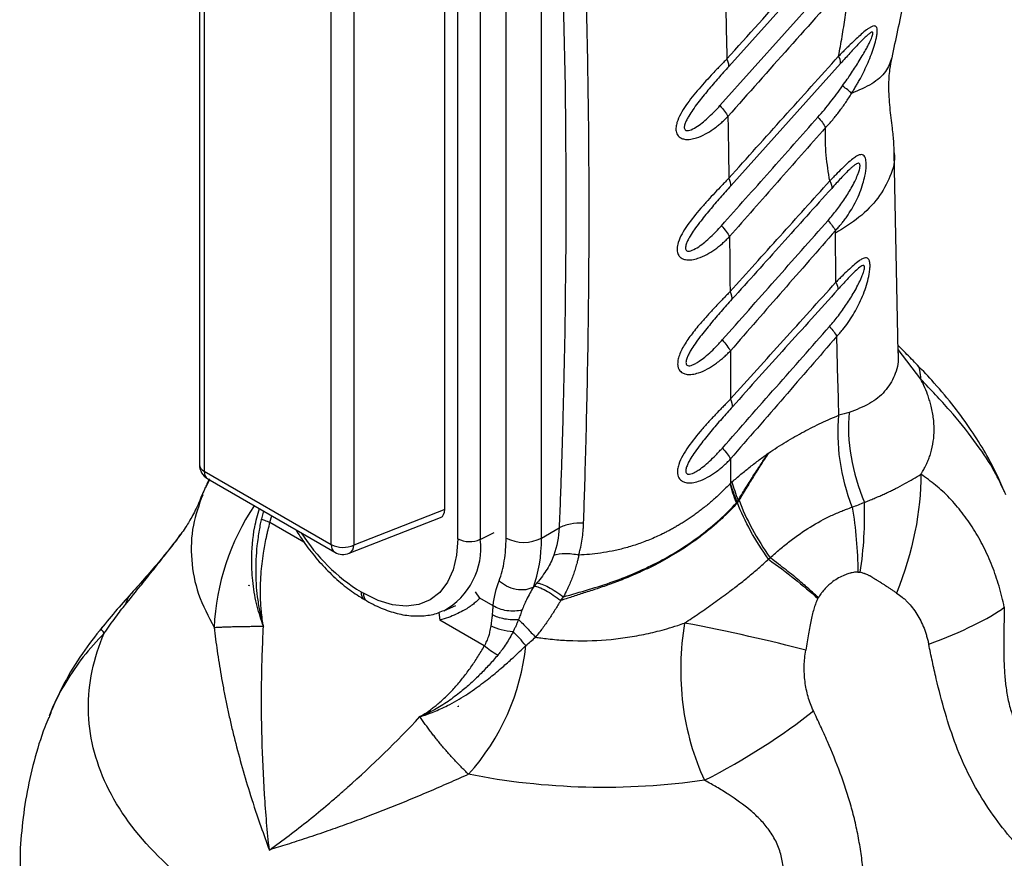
# Model space of a CAD drawing. Header units: millimetres. Extents: x 13 to 546, y 13 to 419.
# Tile 17 of 22: x 452 to 511, y 226 to 276. Entities that reach past the tile are written whole.
import ezdxf

# ---------------------------------------------------------------- set-up
doc = ezdxf.new("R2010")
doc.units = ezdxf.units.MM
doc.header["$LTSCALE"] = 2

msp = doc.modelspace()

# ---------------------------------------------------------------- linework, layer by layer
for p, q in [((462.718, 303.764), (462.718, 249.246)), ((463.011, 303.356), (463.011, 248.838)), ((478.204, 244.788), (478.204, 302.926)), ((479.554, 302.892), (479.554, 244.754)), ((477.424, 246.542), (477.424, 302.073)), ((481.101, 244.83), (481.101, 300.759)), ((483.223, 244.83), (483.223, 300.759)), ((470.625, 244.442), (470.625, 298.961)), ((471.974, 298.927), (471.974, 244.408)), ((502.084, 281.628), (494.447, 273.108)), ((493.922, 270.762), (501.255, 278.976)), ((501.151, 273.29), (494.567, 265.952)), ((504.61, 255.953), (504.363, 267.933)), ((500.846, 263.109), (500.844, 263.267)), ((505.964, 254.351), (504.607, 256.139)), ((494.558, 249.577), (494.556, 248.124)), ((463.011, 248.838), (470.625, 244.442)), ((463.315, 248.324), (463.08, 247.847)), ((463.218, 248.38), (470.832, 243.984)), ((494.639, 248.197), (494.556, 248.124)), ((494.911, 246.943), (494.949, 247.004)), ((466.554, 246.454), (466.432, 245.993)), ((466.947, 245.777), (467.057, 246.164)), ((477.424, 246.542), (471.974, 244.408)), ((466.947, 245.777), (468.969, 244.609)), ((471.696, 243.919), (477.173, 246.063)), ((461.53, 244.962), (461.608, 245.069)), ((479.554, 244.754), (480.39, 245.159)), ((483.223, 244.83), (484.281, 245.442)), ((465.69, 241.991), (465.673, 241.958)), ((465.69, 241.991), (465.692, 242.001)), ((465.7, 241.987), (465.69, 241.991)), ((458.715, 241.567), (458.753, 241.606)), ((472.404, 241.602), (472.545, 241.521)), ((479.534, 241.236), (479.262, 241.61)), ((472.611, 241.144), (472.752, 241.063)), ((480.334, 240.774), (479.534, 241.236)), ((484.375, 241.082), (484.538, 241.304)), ((477.06, 240.371), (477.127, 239.899)), ((477.403, 240.489), (478.078, 240.787)), ((479.795, 238.36), (477.127, 239.899)), ((478.227, 234.756), (478.228, 234.753)), ((478.228, 234.753), (478.244, 234.754)), ((478.228, 234.753), (478.23, 234.709)), ((453.741, 234.155), (453.712, 234.067))]:
    msp.add_line(p, q)
at = {"flags": 128}
msp.add_lwpolyline([(478.204, 244.788), (478.134, 243.806), (477.927, 242.929), (477.587, 242.178), (477.123, 241.571), (476.546, 241.125), (475.871, 240.849), (475.114, 240.75), (474.294, 240.831), (473.43, 241.09), (472.545, 241.521)], dxfattribs=at)
for centre, radius, start, end in [((500.405, 273.329), 0.747, 357.01976, 32.57865), ((463.718, 249.246), 1, 180, 240.00269), ((463.213, 249.292), 0.497, 185.33049, 245.98965), ((463.492, 248.779), 0.484, 173.09891, 235.58891), ((486.97, 237.627), 26, 156.83854, 157.84969), ((486.97, 237.627), 26, 22.13281, 22.76323), ((477.77, 238.849), 14.181, 146.04413, 177.49623), ((478.407, 251.253), 11.365, 212.51393, 238.11446), ((471.119, 244.39), 0.498, 174.01441, 234.67341), ((471.335, 245.824), 1.554, 242.80519, 294.30715), ((471.459, 244.378), 0.516, 297.344, 3.37352), ((475.291, 244.233), 4.295, 298.89259, 6.97543), ((478.914, 246.171), 1.554, 242.80519, 294.30715), ((482.162, 246.877), 2.306, 242.60996, 297.3903), ((471.332, 244.85), 1, 240.00269, 291.38039), ((472.885, 241.544), 0.484, 173.09734, 235.60492), ((473.04, 241.469), 0.498, 174.01823, 234.63241), ((468.709, 239.815), 13.654, 317.94164, 353.9733)]:
    msp.add_arc(centre, radius, start, end)
msp.add_ellipse((476.714, 246.958), major_axis=(-0.504, 0.873), ratio=0.573012, start_param=3.054976, end_param=3.923257)
for points, knots in [([(485.749, 245.723), (485.771, 246.396), (485.819, 247.902), (485.89, 250.392), (485.961, 253.349), (486.025, 256.769), (486.081, 261.649), (486.084, 267.791), (485.981, 275.028), (485.773, 282.171), (485.493, 288.464), (485.196, 293.647), (484.937, 297.521), (484.708, 300.603), (484.566, 302.391), (484.505, 303.157)], [0, 0, 0, 0, 0.03395, 0.075925, 0.125925, 0.18395, 0.25, 0.375358, 0.5, 0.625858, 0.75, 0.83338, 0.90284, 0.95838, 1, 1, 1, 1]), ([(483.223, 300.759), (483.314, 299.65), (483.403, 298.539), (483.57, 296.311), (483.65, 295.194), (483.875, 291.835), (484.008, 289.584), (484.354, 282.797), (484.515, 278.226), (484.69, 268.999), (484.705, 264.341), (484.624, 257.296), (484.579, 254.938), (484.486, 251.387), (484.451, 250.201), (484.373, 247.825), (484.328, 246.634), (484.281, 245.442)], [0, 0, 0, 0, 0.0625, 0.0625, 0.125, 0.125, 0.25, 0.25, 0.5, 0.5, 0.75, 0.75, 0.875, 0.875, 0.9375, 0.9375, 1, 1, 1, 1]), ([(504.232, 273.632), (504.472, 274.73), (504.923, 276.793), (505.389, 279.657), (505.702, 282.099), (505.893, 284.124), (506.001, 285.748), (506.06, 287.094), (506.094, 288.483), (506.093, 290.069), (506.036, 291.956), (505.891, 294.087), (505.631, 296.554), (505.319, 298.268), (505.15, 299.197)], [0, 0, 0, 0, 0.121826, 0.22896, 0.321288, 0.398689, 0.461057, 0.509106, 0.555093, 0.623069, 0.695291, 0.778259, 0.879732, 1, 1, 1, 1]), ([(501.714, 278.338), (500.494, 276.968), (498.052, 274.228), (495.615, 271.484), (494.397, 270.111)], [0, 0, 0, 0, 0.5, 1, 1, 1, 1]), ([(501.035, 273.731), (501.07, 273.925), (501.141, 274.315), (501.276, 275.09), (501.43, 276.055), (501.56, 277.011), (501.653, 277.771), (501.694, 278.149), (501.714, 278.338)], [0, 0, 0, 0, 0.125, 0.25, 0.5, 0.75, 0.875, 1, 1, 1, 1]), ([(501.812, 271.495), (501.856, 271.568), (501.946, 271.716), (502.075, 271.932), (502.205, 272.157), (502.457, 272.615), (502.735, 273.182), (503.002, 273.838), (503.176, 274.338), (503.288, 274.751), (503.343, 275.067), (503.355, 275.282), (503.325, 275.448), (503.251, 275.526), (503.145, 275.544), (503.012, 275.497), (502.86, 275.41), (502.659, 275.265), (502.401, 275.053), (502.072, 274.752), (501.79, 274.482), (501.555, 274.252), (501.383, 274.08), (501.21, 273.906), (501.093, 273.789), (501.035, 273.731)], [0, 0, 0, 0, 0.031196, 0.062494, 0.090984, 0.124992, 0.249896, 0.314211, 0.374881, 0.437373, 0.468619, 0.499866, 0.532658, 0.562359, 0.588505, 0.624871, 0.656154, 0.687506, 0.750027, 0.808677, 0.875015, 0.906771, 0.937507, 0.968723, 1, 1, 1, 1]), ([(501.264, 271.938), (501.358, 272.073), (501.52, 272.304), (501.764, 272.657), (501.987, 272.991), (502.222, 273.358), (502.443, 273.721), (502.63, 274.047), (502.774, 274.313), (502.879, 274.52), (502.963, 274.701), (503.027, 274.855), (503.07, 274.981), (503.09, 275.079), (503.084, 275.145), (503.04, 275.174), (502.938, 275.128), (502.772, 275), (502.538, 274.781), (502.269, 274.507), (501.984, 274.205), (501.709, 273.906), (501.428, 273.598), (501.244, 273.393), (501.151, 273.29)], [0, 0, 0, 0, 0.0729, 0.124997, 0.189661, 0.250004, 0.316286, 0.375002, 0.413511, 0.447066, 0.475818, 0.500007, 0.520249, 0.53614, 0.549325, 0.56251, 0.588131, 0.624986, 0.679709, 0.750019, 0.809626, 0.875008, 0.937504, 1, 1, 1, 1]), ([(494.333, 273.559), (494.265, 273.487), (494.128, 273.343), (493.928, 273.139), (493.719, 272.922), (493.44, 272.626), (493.079, 272.237), (492.521, 271.612), (491.866, 270.806), (491.396, 270.005), (491.277, 269.477), (491.279, 269.248), (491.334, 269.071), (491.413, 268.939), (491.543, 268.828), (491.736, 268.745), (491.958, 268.727), (492.224, 268.747), (492.582, 268.835), (493.04, 269.04), (493.454, 269.299), (493.757, 269.524), (493.98, 269.711), (494.189, 269.902), (494.327, 270.041), (494.397, 270.111)], [0, 0, 0, 0, 0.031555, 0.062556, 0.089346, 0.125111, 0.187336, 0.250204, 0.377178, 0.49959, 0.53072, 0.562106, 0.583021, 0.60392, 0.624727, 0.652821, 0.687281, 0.707514, 0.749824, 0.814837, 0.874907, 0.909492, 0.937453, 0.968514, 1, 1, 1, 1]), ([(494.447, 273.108), (494.46, 273.159), (494.457, 273.224), (494.419, 273.376), (494.383, 273.464), (494.333, 273.559)], [0, 0, 0, 0, 0.5, 0.5, 1, 1, 1, 1]), ([(494.453, 266.409), (495.55, 267.629), (497.743, 270.069), (499.938, 272.51), (501.035, 273.731)], [0, 0, 0, 0, 0.5, 1, 1, 1, 1]), ([(504.23, 273.633), (504.126, 273.346), (503.917, 272.77), (503.097, 272.041), (502.24, 271.677), (501.812, 271.494)], [0, 0, 0, 0, 0.330101, 0.665056, 1, 1, 1, 1]), ([(504.363, 267.925), (504.358, 268.125), (504.346, 268.589), (504.251, 269.504), (504.101, 270.647), (504.02, 271.84), (504.079, 272.85), (504.19, 273.411), (504.238, 273.655)], [0, 0, 0, 0, 0.121509, 0.2825427, 0.4941948, 0.7105476, 0.8746243, 1, 1, 1, 1]), ([(494.447, 273.108), (494.343, 272.993), (494.136, 272.761), (493.72, 272.288), (493.2, 271.685), (492.684, 271.05), (492.301, 270.53), (492.076, 270.187), (491.927, 269.918), (491.845, 269.735), (491.799, 269.593), (491.778, 269.482), (491.781, 269.379), (491.827, 269.292), (491.916, 269.255), (492.044, 269.261), (492.269, 269.336), (492.705, 269.593), (493.17, 269.988), (493.61, 270.418), (493.818, 270.647), (493.922, 270.762)], [0, 0, 0, 0, 0.062489, 0.124975, 0.249925, 0.374918, 0.442254, 0.499913, 0.533569, 0.562414, 0.579169, 0.59388, 0.610431, 0.625202, 0.643024, 0.660964, 0.687757, 0.750156, 0.87503, 0.937515, 1, 1, 1, 1]), ([(499.794, 270.066), (499.923, 270.215), (500.182, 270.512), (500.552, 270.978), (500.914, 271.452), (501.147, 271.776), (501.264, 271.938)], [0, 0, 0, 0, 0.25, 0.500004, 0.750002, 1, 1, 1, 1]), ([(500.251, 269.441), (500.323, 269.519), (500.469, 269.674), (500.749, 269.996), (501.081, 270.418), (501.396, 270.856), (501.637, 271.218), (501.754, 271.402), (501.812, 271.494)], [0, 0, 0, 0, 0.125006, 0.250004, 0.499985, 0.749989, 0.875061, 1, 1, 1, 1]), ([(501.812, 271.494), (501.754, 271.554), (501.677, 271.624), (501.491, 271.774), (501.382, 271.855), (501.264, 271.938)], [0, 0, 0, 0, 0.5, 0.5, 1, 1, 1, 1]), ([(493.922, 270.762), (494.024, 270.647), (494.118, 270.531), (494.279, 270.311), (494.346, 270.206), (494.397, 270.111)], [0, 0, 0, 0, 0.5, 0.5, 1, 1, 1, 1]), ([(494.013, 263.559), (494.977, 264.643), (496.903, 266.813), (498.83, 268.982), (499.794, 270.066)], [0, 0, 0, 0, 0.499961, 1, 1, 1, 1]), ([(500.251, 269.441), (499.291, 268.353), (497.371, 266.177), (495.454, 263.998), (494.495, 262.908)], [0, 0, 0, 0, 0.5, 1, 1, 1, 1]), ([(500.498, 266.24), (500.458, 266.494), (500.378, 267.002), (500.284, 267.782), (500.24, 268.456), (500.236, 268.943), (500.241, 269.226), (500.247, 269.369), (500.251, 269.441)], [0, 0, 0, 0, 0.250014, 0.500017, 0.749989, 0.874992, 0.937495, 1, 1, 1, 1]), ([(500.844, 263.267), (500.904, 263.333), (501.024, 263.466), (501.19, 263.658), (501.357, 263.869), (501.675, 264.307), (502.011, 264.872), (502.314, 265.552), (502.49, 266.055), (502.627, 266.599), (502.693, 267.073), (502.681, 267.424), (502.638, 267.622), (502.567, 267.757), (502.464, 267.82), (502.339, 267.825), (502.218, 267.784), (502.066, 267.705), (501.855, 267.558), (501.557, 267.301), (501.214, 266.974), (500.922, 266.682), (500.682, 266.432), (500.559, 266.304), (500.498, 266.24)], [0, 0, 0, 0, 0.031422, 0.062511, 0.089236, 0.125027, 0.24991, 0.312613, 0.374919, 0.426952, 0.499896, 0.53645, 0.562404, 0.593774, 0.624906, 0.652927, 0.687411, 0.705396, 0.750013, 0.814516, 0.875014, 0.937492, 0.96856, 1, 1, 1, 1]), ([(504.359, 267.925), (504.361, 267.919), (504.448, 267.451), (504.157, 266.517), (503.466, 265.217), (502.344, 264.055), (501.335, 263.418), (500.846, 263.109)], [0, 0, 0, 0, 0.003363, 0.2652, 0.521595, 0.767755, 1, 1, 1, 1]), ([(500.397, 263.874), (500.486, 263.977), (500.666, 264.185), (501.009, 264.616), (501.414, 265.18), (501.789, 265.791), (502.047, 266.297), (502.19, 266.633), (502.274, 266.889), (502.311, 267.058), (502.318, 267.175), (502.304, 267.25), (502.27, 267.295), (502.206, 267.309), (502.101, 267.27), (501.974, 267.183), (501.836, 267.069), (501.664, 266.912), (501.437, 266.687), (501.167, 266.403), (500.889, 266.103), (500.707, 265.901), (500.616, 265.8)], [0, 0, 0, 0, 0.062477, 0.12495, 0.24987, 0.374873, 0.443232, 0.499888, 0.534211, 0.56237, 0.578814, 0.59374, 0.608742, 0.625085, 0.652527, 0.687529, 0.716549, 0.750108, 0.808782, 0.875053, 0.937529, 1, 1, 1, 1]), ([(494.453, 266.409), (494.384, 266.337), (494.245, 266.194), (493.964, 265.905), (493.61, 265.532), (493.185, 265.074), (492.615, 264.435), (491.95, 263.621), (491.459, 262.78), (491.349, 262.248), (491.361, 261.983), (491.43, 261.778), (491.593, 261.62), (491.805, 261.525), (492.03, 261.504), (492.3, 261.524), (492.664, 261.613), (493.127, 261.821), (493.618, 262.13), (493.995, 262.429), (494.286, 262.696), (494.426, 262.838), (494.495, 262.908)], [0, 0, 0, 0, 0.031266, 0.062528, 0.125045, 0.187532, 0.250206, 0.379954, 0.499602, 0.542216, 0.562136, 0.596205, 0.624682, 0.652869, 0.687215, 0.707585, 0.749889, 0.815193, 0.874942, 0.93747, 0.968736, 1, 1, 1, 1]), ([(494.525, 259.607), (495.523, 260.716), (497.514, 262.927), (499.505, 265.138), (500.498, 266.24)], [0, 0, 0, 0, 0.501665, 1, 1, 1, 1]), ([(494.567, 265.952), (494.462, 265.835), (494.252, 265.6), (493.831, 265.121), (493.304, 264.509), (492.781, 263.866), (492.392, 263.338), (492.164, 262.991), (492.011, 262.717), (491.926, 262.532), (491.878, 262.389), (491.854, 262.275), (491.852, 262.169), (491.891, 262.075), (491.979, 262.031), (492.109, 262.034), (492.338, 262.108), (492.78, 262.37), (493.252, 262.772), (493.697, 263.209), (493.908, 263.442), (494.013, 263.559)], [0, 0, 0, 0, 0.062505, 0.125007, 0.249989, 0.37502, 0.44215, 0.500052, 0.533756, 0.562569, 0.579296, 0.593915, 0.610569, 0.625117, 0.64291, 0.660891, 0.687674, 0.750086, 0.874997, 0.937499, 1, 1, 1, 1]), ([(500.616, 265.8), (499.62, 264.691), (497.628, 262.473), (495.636, 260.255), (494.64, 259.146)], [0, 0, 0, 0, 0.500093, 1, 1, 1, 1]), ([(494.058, 256.708), (495.114, 257.902), (497.226, 260.291), (499.339, 262.679), (500.397, 263.874)], [0, 0, 0, 0, 0.499799, 1, 1, 1, 1]), ([(494.013, 263.559), (494.117, 263.443), (494.212, 263.328), (494.375, 263.108), (494.443, 263.003), (494.495, 262.908)], [0, 0, 0, 0, 0.5, 0.5, 1, 1, 1, 1]), ([(500.844, 263.267), (499.797, 262.07), (497.697, 259.668), (495.599, 257.264), (494.547, 256.057)], [0, 0, 0, 0, 0.498302, 1, 1, 1, 1]), ([(500.87, 260.172), (500.865, 260.661), (500.854, 261.639), (500.848, 262.619), (500.846, 263.109)], [0, 0, 0, 0, 0.5, 1, 1, 1, 1]), ([(500.925, 256.926), (500.984, 256.991), (501.104, 257.122), (501.334, 257.392), (501.605, 257.751), (501.901, 258.206), (502.263, 258.852), (502.633, 259.7), (502.858, 260.529), (502.916, 261.037), (502.917, 261.23), (502.901, 261.367), (502.873, 261.49), (502.81, 261.59), (502.703, 261.642), (502.582, 261.627), (502.433, 261.565), (502.222, 261.433), (501.933, 261.198), (501.588, 260.883), (501.295, 260.601), (501.055, 260.356), (500.932, 260.233), (500.87, 260.172)], [0, 0, 0, 0, 0.031267, 0.062529, 0.125051, 0.188216, 0.250109, 0.3782, 0.4997, 0.530965, 0.562248, 0.576057, 0.593615, 0.624853, 0.65293, 0.687385, 0.710935, 0.749914, 0.815442, 0.874965, 0.937471, 0.968736, 1, 1, 1, 1]), ([(500.484, 257.516), (500.576, 257.622), (500.758, 257.833), (501.106, 258.273), (501.517, 258.847), (501.9, 259.462), (502.176, 259.968), (502.337, 260.299), (502.447, 260.556), (502.517, 260.745), (502.563, 260.901), (502.588, 261.032), (502.584, 261.115), (502.562, 261.156), (502.53, 261.177), (502.464, 261.172), (502.315, 261.088), (502.004, 260.821), (501.637, 260.441), (501.268, 260.044), (501.083, 259.839), (500.99, 259.736)], [0, 0, 0, 0, 0.062498, 0.124994, 0.249967, 0.374927, 0.442039, 0.499935, 0.533597, 0.562447, 0.587448, 0.606252, 0.625075, 0.633875, 0.642991, 0.660949, 0.687756, 0.750132, 0.875012, 0.937505, 1, 1, 1, 1]), ([(494.556, 253.173), (495.615, 254.347), (497.719, 256.681), (499.825, 259.013), (500.87, 260.172)], [0, 0, 0, 0, 0.5032741, 1, 1, 1, 1]), ([(500.99, 259.736), (499.939, 258.567), (497.833, 256.224), (495.727, 253.882), (494.672, 252.708)], [0, 0, 0, 0, 0.498843, 1, 1, 1, 1]), ([(494.525, 259.607), (494.455, 259.533), (494.316, 259.387), (494.112, 259.181), (493.898, 258.96), (493.612, 258.658), (493.242, 258.261), (492.759, 257.72), (492.249, 257.106), (491.765, 256.417), (491.482, 255.849), (491.391, 255.462), (491.38, 255.282), (491.393, 255.134), (491.426, 254.993), (491.512, 254.857), (491.638, 254.745), (491.828, 254.657), (492.056, 254.633), (492.33, 254.653), (492.698, 254.744), (493.166, 254.955), (493.587, 255.221), (493.896, 255.453), (494.123, 255.645), (494.335, 255.843), (494.476, 255.986), (494.547, 256.057)], [0, 0, 0, 0, 0.031555, 0.062498, 0.088953, 0.124999, 0.18765, 0.249978, 0.338662, 0.421781, 0.499673, 0.532041, 0.553029, 0.562247, 0.586031, 0.60702, 0.624912, 0.652999, 0.687406, 0.707967, 0.750049, 0.815173, 0.875019, 0.909373, 0.937509, 0.968522, 1, 1, 1, 1]), ([(494.64, 259.146), (494.534, 259.027), (494.321, 258.789), (493.893, 258.304), (493.36, 257.684), (492.83, 257.032), (492.436, 256.498), (492.204, 256.146), (492.048, 255.869), (491.961, 255.681), (491.91, 255.536), (491.883, 255.42), (491.877, 255.311), (491.911, 255.214), (491.997, 255.158), (492.13, 255.161), (492.29, 255.211), (492.477, 255.303), (492.725, 255.458), (493.039, 255.697), (493.391, 256.01), (493.681, 256.298), (493.898, 256.529), (494.005, 256.648), (494.058, 256.708)], [0, 0, 0, 0, 0.062509, 0.125016, 0.250011, 0.374992, 0.442184, 0.500028, 0.533746, 0.562547, 0.579251, 0.593831, 0.610584, 0.625056, 0.641939, 0.661905, 0.687446, 0.715957, 0.74996, 0.807597, 0.874989, 0.937492, 0.968746, 1, 1, 1, 1]), ([(494.063, 250.226), (495.135, 251.444), (497.275, 253.875), (499.416, 256.304), (500.484, 257.516)], [0, 0, 0, 0, 0.501072, 1, 1, 1, 1]), ([(500.925, 256.926), (499.871, 255.71), (497.747, 253.261), (495.626, 250.811), (494.558, 249.577)], [0, 0, 0, 0, 0.496322, 1, 1, 1, 1]), ([(501.054, 252.194), (501.028, 252.981), (500.978, 254.556), (500.942, 256.136), (500.925, 256.926)], [0, 0, 0, 0, 0.5, 1, 1, 1, 1]), ([(494.058, 256.708), (494.162, 256.593), (494.258, 256.477), (494.424, 256.257), (494.493, 256.152), (494.547, 256.057)], [0, 0, 0, 0, 0.5, 0.5, 1, 1, 1, 1]), ([(505.675, 255.287), (505.433, 255.534), (505.082, 255.894), (504.716, 256.259), (504.602, 256.373)], [0, 0, 0, 0, 0.6867946, 1, 1, 1, 1]), ([(504.573, 256.03), (504.587, 255.92), (504.657, 255.382), (504.419, 254.551), (503.847, 253.597), (502.93, 252.844), (502.086, 252.523), (501.662, 252.362)], [0, 0, 0, 0, 0.060325, 0.293259, 0.527116, 0.762574, 1, 1, 1, 1]), ([(504.61, 255.882), (504.612, 255.879), (504.621, 255.87), (504.613, 255.956), (504.608, 256.019)], [0, 0, 0, 0, 0.263298, 1, 1, 1, 1]), ([(510.93, 247.689), (510.773, 248.056), (510.419, 248.887), (509.725, 250.141), (508.856, 251.508), (507.817, 252.904), (506.732, 254.188), (505.968, 254.981), (505.641, 255.321)], [0, 0, 0, 0, 0.128191, 0.289355, 0.463341, 0.653527, 0.851773, 1, 1, 1, 1]), ([(505.964, 254.351), (505.952, 254.537), (505.928, 254.909), (505.806, 255.202), (505.676, 255.282), (505.672, 255.285)], [0, 0, 0, 0, 0.491865, 0.98373, 1, 1, 1, 1]), ([(505.964, 248.653), (505.998, 248.71), (506.081, 248.844), (506.214, 249.08), (506.346, 249.354), (506.464, 249.647), (506.603, 250.062), (506.725, 250.623), (506.774, 251.337), (506.724, 252.07), (506.604, 252.672), (506.472, 253.128), (506.341, 253.514), (506.175, 253.923), (506.025, 254.229), (505.964, 254.351)], [0, 0, 0, 0, 0.034146, 0.081762, 0.14286, 0.195124, 0.250013, 0.376432, 0.500011, 0.624718, 0.750008, 0.800037, 0.850008, 0.940048, 1, 1, 1, 1]), ([(510.935, 247.683), (510.735, 248.113), (510.316, 249.016), (509.191, 250.665), (507.746, 252.479), (506.558, 253.727), (505.964, 254.351)], [0, 0, 0, 0, 0.232999, 0.488667, 0.744334, 1, 1, 1, 1]), ([(494.556, 253.173), (494.485, 253.099), (494.345, 252.952), (494.139, 252.744), (493.923, 252.522), (493.634, 252.217), (493.261, 251.817), (492.682, 251.169), (492.004, 250.338), (491.513, 249.51), (491.373, 248.96), (491.365, 248.715), (491.411, 248.52), (491.488, 248.376), (491.616, 248.252), (491.813, 248.159), (492.042, 248.134), (492.32, 248.152), (492.692, 248.244), (493.166, 248.459), (493.591, 248.729), (493.902, 248.964), (494.131, 249.159), (494.345, 249.359), (494.487, 249.504), (494.558, 249.577)], [0, 0, 0, 0, 0.031589, 0.06253, 0.088985, 0.125061, 0.187593, 0.250102, 0.378477, 0.499662, 0.531122, 0.562116, 0.583776, 0.604668, 0.624723, 0.65276, 0.687246, 0.707406, 0.749924, 0.814973, 0.874957, 0.909277, 0.937478, 0.968497, 1, 1, 1, 1]), ([(494.672, 252.708), (494.564, 252.587), (494.348, 252.346), (493.916, 251.856), (493.48, 251.348), (493.056, 250.833), (492.737, 250.428), (492.44, 250.027), (492.205, 249.67), (492.046, 249.39), (491.956, 249.2), (491.903, 249.053), (491.873, 248.934), (491.864, 248.823), (491.893, 248.72), (491.976, 248.657), (492.111, 248.657), (492.274, 248.707), (492.464, 248.8), (492.715, 248.957), (493.033, 249.2), (493.389, 249.518), (493.682, 249.811), (493.902, 250.046), (494.009, 250.166), (494.063, 250.226)], [0, 0, 0, 0, 0.062514, 0.125011, 0.250016, 0.314545, 0.37503, 0.442142, 0.50006, 0.533728, 0.562577, 0.57926, 0.593857, 0.610715, 0.625089, 0.642001, 0.661859, 0.687457, 0.715904, 0.749969, 0.807549, 0.874993, 0.937494, 0.968747, 1, 1, 1, 1]), ([(496.828, 249.926), (497.004, 250.042), (497.355, 250.275), (498.06, 250.711), (498.943, 251.216), (499.825, 251.661), (500.528, 251.98), (500.878, 252.122), (501.054, 252.194)], [0, 0, 0, 0, 0.125, 0.25, 0.5, 0.75, 0.875, 1, 1, 1, 1]), ([(501.85, 246.684), (501.509, 247.58), (501.257, 248.537), (500.984, 250.423), (500.964, 251.35), (501.053, 252.194)], [0, 0, 0, 0, 0.5, 0.5, 1, 1, 1, 1]), ([(501.662, 252.362), (501.586, 251.531), (501.622, 250.622), (501.935, 248.779), (502.212, 247.846), (502.58, 246.971)], [0, 0, 0, 0, 0.5, 0.5, 1, 1, 1, 1]), ([(494.063, 250.226), (494.168, 250.112), (494.266, 249.996), (494.433, 249.776), (494.504, 249.671), (494.558, 249.577)], [0, 0, 0, 0, 0.5, 0.5, 1, 1, 1, 1]), ([(494.639, 248.197), (494.729, 248.274), (494.909, 248.43), (495.271, 248.733), (495.726, 249.103), (496.184, 249.454), (496.552, 249.726), (496.736, 249.859), (496.828, 249.926)], [0, 0, 0, 0, 0.125, 0.25, 0.5, 0.75, 0.875, 1, 1, 1, 1]), ([(495.011, 247.105), (495.151, 247.333), (495.444, 247.807), (495.891, 248.516), (496.264, 249.085), (496.573, 249.553), (496.731, 249.784), (496.828, 249.926)], [0, 0, 0, 0, 0.239471, 0.5, 0.75, 0.847296, 1, 1, 1, 1]), ([(496.828, 249.926), (496.748, 249.804), (496.594, 249.571), (496.292, 249.102), (495.917, 248.512), (495.482, 247.802), (495.198, 247.326), (495.061, 247.097)], [0, 0, 0, 0, 0.130803, 0.25, 0.5, 0.759053, 1, 1, 1, 1]), ([(502.58, 246.971), (502.678, 247.01), (502.873, 247.087), (503.154, 247.205), (503.428, 247.322), (503.692, 247.441), (503.949, 247.559), (504.197, 247.677), (504.555, 247.855), (504.999, 248.089), (505.506, 248.378), (505.813, 248.563), (505.964, 248.653)], [0, 0, 0, 0, 0.072809, 0.145112, 0.216937, 0.288311, 0.359262, 0.429819, 0.500013, 0.673574, 0.840127, 1, 1, 1, 1]), ([(510.964, 240.678), (510.915, 240.891), (510.819, 241.316), (510.655, 241.945), (510.457, 242.557), (510.164, 243.356), (509.737, 244.311), (509.135, 245.381), (508.45, 246.362), (507.816, 247.103), (507.276, 247.637), (506.709, 248.122), (506.262, 248.441), (505.964, 248.653)], [0, 0, 0, 0, 0.0625, 0.125, 0.1875, 0.25, 0.375, 0.5, 0.625, 0.75, 0.8125, 0.875, 1, 1, 1, 1]), ([(463.315, 248.389), (463.274, 248.31), (463.185, 248.138), (463.113, 247.957), (463.074, 247.859)], [0, 0, 0, 0, 0.456529, 1, 1, 1, 1]), ([(494.526, 248.092), (494.445, 248.007), (494.284, 247.838), (494.036, 247.595), (493.788, 247.361), (493.54, 247.138), (493.291, 246.925), (493.044, 246.721), (492.797, 246.527), (492.552, 246.343), (492.308, 246.167), (492.067, 246.001), (491.829, 245.844), (491.594, 245.696), (491.362, 245.557), (491.134, 245.425), (490.91, 245.302), (490.69, 245.187), (490.291, 244.987), (489.711, 244.727), (488.946, 244.441), (488.199, 244.214), (487.473, 244.044), (486.773, 243.926), (486.104, 243.847), (485.669, 243.824), (485.457, 243.813)], [0, 0, 0, 0, 0.035591, 0.070418, 0.104477, 0.137762, 0.17027, 0.201998, 0.232946, 0.263117, 0.292514, 0.321139, 0.348994, 0.376081, 0.402403, 0.427961, 0.452755, 0.476786, 0.500057, 0.582059, 0.66046, 0.735291, 0.806619, 0.874517, 0.938965, 1, 1, 1, 1]), ([(462.88, 247.442), (462.817, 247.278), (462.617, 246.762), (462.261, 246.087), (461.884, 245.452), (461.692, 245.186), (461.608, 245.069)], [0, 0, 0, 0, 0.148782, 0.469192, 0.768252, 1, 1, 1, 1]), ([(462.914, 247.43), (462.697, 246.822), (462.238, 245.535), (462.182, 243.525), (462.564, 241.455), (463.256, 240.131), (463.603, 239.468)], [0, 0, 0, 0, 0.230407, 0.486938, 0.743469, 1, 1, 1, 1]), ([(494.964, 246.934), (494.88, 246.844), (494.712, 246.664), (494.451, 246.4), (494.182, 246.138), (493.906, 245.882), (493.622, 245.629), (493.33, 245.382), (493.031, 245.14), (492.725, 244.903), (492.154, 244.482), (491.314, 243.925), (490.234, 243.316), (489.226, 242.824), (488.296, 242.425), (487.41, 242.086), (486.572, 241.796), (485.788, 241.542), (485.059, 241.311), (484.597, 241.156), (484.375, 241.082)], [0, 0, 0, 0, 0.03151, 0.063087, 0.094727, 0.126425, 0.15818, 0.189988, 0.22185, 0.253763, 0.285729, 0.396867, 0.499956, 0.58611, 0.66716, 0.743211, 0.814387, 0.880816, 0.942634, 1, 1, 1, 1]), ([(484.538, 241.304), (485.045, 241.45), (485.548, 241.593), (486.541, 241.893), (487.031, 242.05), (488.478, 242.562), (489.413, 242.968), (491.183, 243.9), (492.02, 244.431), (493.568, 245.611), (494.278, 246.255), (494.911, 246.943)], [0, 0, 0, 0, 0.125, 0.125, 0.25, 0.25, 0.5, 0.5, 0.75, 0.75, 1, 1, 1, 1]), ([(495.061, 247.097), (495.053, 247.083), (495.037, 247.056), (495.004, 247.002), (494.98, 246.961), (494.964, 246.934)], [0, 0, 0, 0, 0.25, 0.5, 1, 1, 1, 1]), ([(496.829, 243.559), (496.435, 244.116), (496.072, 244.692), (495.442, 245.832), (495.174, 246.397), (494.964, 246.934)], [0, 0, 0, 0, 0.5, 0.5, 1, 1, 1, 1]), ([(495.061, 247.097), (495.27, 246.541), (495.538, 245.96), (496.169, 244.794), (496.532, 244.211), (496.924, 243.65)], [0, 0, 0, 0, 0.5, 0.5, 1, 1, 1, 1]), ([(501.85, 246.684), (501.975, 246.732), (502.224, 246.827), (502.462, 246.923), (502.58, 246.971)], [0, 0, 0, 0, 0.502382, 1, 1, 1, 1]), ([(466.557, 239.539), (466.423, 239.935), (466.142, 240.765), (465.907, 242.088), (465.826, 243.684), (465.926, 245.207), (466.209, 246.23), (466.31, 246.595)], [0, 0, 0, 0, 0.178101, 0.373567, 0.56271, 0.843963, 1, 1, 1, 1]), ([(496.924, 243.65), (497.03, 243.745), (497.226, 243.92), (497.521, 244.175), (497.811, 244.414), (498.412, 244.885), (499.331, 245.519), (500.273, 246.032), (500.904, 246.32), (501.21, 246.449), (501.526, 246.569), (501.736, 246.643), (501.85, 246.684)], [0, 0, 0, 0, 0.0675875, 0.1250098, 0.18747, 0.2500215, 0.5000444, 0.7499776, 0.8130968, 0.8749898, 0.9320756, 1, 1, 1, 1]), ([(466.432, 245.993), (466.41, 245.887), (466.362, 245.656), (466.294, 245.279), (466.226, 244.841), (466.154, 244.259), (466.098, 243.546), (466.083, 242.721), (466.119, 241.902), (466.194, 241.226), (466.28, 240.7), (466.369, 240.254), (466.462, 239.87), (466.535, 239.616), (466.557, 239.539)], [0, 0, 0, 0, 0.048993, 0.107003, 0.174012, 0.249994, 0.373673, 0.49999, 0.627057, 0.749986, 0.814468, 0.875006, 0.962056, 1, 1, 1, 1]), ([(466.557, 239.539), (466.547, 239.598), (466.508, 239.826), (466.438, 240.339), (466.379, 241.086), (466.372, 241.9), (466.408, 242.638), (466.47, 243.295), (466.548, 243.87), (466.637, 244.39), (466.713, 244.778), (466.78, 245.087), (466.852, 245.394), (466.909, 245.624), (466.947, 245.777)], [0, 0, 0, 0, 0.029039, 0.112487, 0.249923, 0.38764, 0.50005, 0.600107, 0.700026, 0.775019, 0.850017, 0.887511, 0.925003, 1, 1, 1, 1]), ([(466.432, 245.993), (466.467, 245.967), (466.532, 245.934), (466.71, 245.86), (466.822, 245.818), (466.947, 245.777)], [0, 0, 0, 0, 0.5, 0.5, 1, 1, 1, 1]), ([(485.749, 245.723), (485.485, 245.734), (485.208, 245.716), (484.698, 245.618), (484.467, 245.538), (484.281, 245.442)], [0, 0, 0, 0, 0.5, 0.5, 1, 1, 1, 1]), ([(485.457, 243.813), (485.474, 243.877), (485.515, 244.034), (485.588, 244.349), (485.663, 244.76), (485.715, 245.174), (485.739, 245.495), (485.746, 245.656), (485.749, 245.723)], [0, 0, 0, 0, 0.103256, 0.25, 0.5, 0.75, 0.896142, 1, 1, 1, 1]), ([(458.288, 240.85), (458.55, 241.174), (459.059, 241.803), (459.795, 242.721), (460.446, 243.541), (460.994, 244.249), (461.345, 244.708), (461.505, 244.928), (461.53, 244.962)], [0, 0, 0, 0, 0.234222, 0.453826, 0.662117, 0.826886, 0.973377, 1, 1, 1, 1]), ([(461.61, 245.068), (461.429, 244.828), (461.063, 244.341), (460.087, 243.144), (459.227, 242.177), (458.646, 241.523)], [0, 0, 0, 0, 0.238337, 0.484944, 1, 1, 1, 1]), ([(468.493, 245.334), (468.671, 245.053), (469.074, 244.417), (469.797, 243.513), (470.628, 242.631), (471.497, 241.878), (472.167, 241.407), (472.536, 241.189), (472.611, 241.144)], [0, 0, 0, 0, 0.1587914, 0.3586214, 0.5589543, 0.760078, 0.95134, 1, 1, 1, 1]), ([(480.68, 242.268), (480.819, 242.638), (480.924, 243.037), (481.066, 243.898), (481.101, 244.352), (481.101, 244.83)], [0, 0, 0, 0, 0.5, 0.5, 1, 1, 1, 1]), ([(483.961, 243.799), (483.869, 243.529), (483.729, 243.249), (483.382, 242.691), (483.177, 242.413), (482.952, 242.142)], [0, 0, 0, 0, 0.5, 0.5, 1, 1, 1, 1]), ([(483.962, 243.799), (484.147, 243.87), (484.384, 243.911), (484.906, 243.916), (485.19, 243.879), (485.457, 243.813)], [0, 0, 0, 0, 0.5, 0.5, 1, 1, 1, 1]), ([(485.457, 243.813), (485.44, 243.732), (485.408, 243.585), (485.359, 243.379), (485.299, 243.151), (485.218, 242.886), (485.108, 242.568), (484.984, 242.25), (484.866, 241.974), (484.716, 241.662), (484.611, 241.451), (484.538, 241.304)], [0, 0, 0, 0, 0.099663, 0.183033, 0.25, 0.373687, 0.500033, 0.627429, 0.750029, 0.826132, 1, 1, 1, 1]), ([(491.802, 239.736), (491.948, 239.833), (492.241, 240.027), (492.68, 240.324), (493.12, 240.628), (493.562, 240.94), (494.005, 241.259), (494.5, 241.627), (495.063, 242.056), (495.687, 242.554), (496.282, 243.063), (496.656, 243.402), (496.829, 243.559)], [0, 0, 0, 0, 0.080242, 0.161646, 0.244259, 0.328144, 0.413371, 0.500007, 0.618708, 0.750012, 0.883847, 1, 1, 1, 1]), ([(499.824, 241.257), (499.746, 241.329), (499.582, 241.481), (499.314, 241.722), (499.012, 241.987), (498.673, 242.276), (498.296, 242.589), (497.878, 242.924), (497.419, 243.281), (497.092, 243.524), (496.924, 243.65)], [0, 0, 0, 0, 0.089664, 0.189479, 0.299447, 0.419552, 0.549752, 0.689975, 0.84011, 1, 1, 1, 1]), ([(502.185, 242.793), (502.141, 242.791), (502.052, 242.786), (501.916, 242.767), (501.804, 242.745), (501.692, 242.717), (501.561, 242.678), (501.329, 242.593), (501.028, 242.446), (500.772, 242.281), (500.565, 242.122), (500.385, 241.968), (500.204, 241.783), (500.062, 241.612), (499.971, 241.49), (499.891, 241.372), (499.846, 241.294), (499.824, 241.257)], [0, 0, 0, 0, 0.048826, 0.099249, 0.151392, 0.173713, 0.225749, 0.299883, 0.439565, 0.580441, 0.614174, 0.704554, 0.816877, 0.867126, 0.917354, 0.960423, 1, 1, 1, 1]), ([(504.508, 241.535), (504.451, 241.572), (504.394, 241.609), (504.284, 241.681), (504.228, 241.718), (504.123, 241.788), (504.044, 241.84), (503.952, 241.9), (503.906, 241.931), (503.887, 241.944), (503.874, 241.953), (503.868, 241.956), (503.802, 242), (503.72, 242.054), (503.637, 242.108), (503.599, 242.133), (503.583, 242.143), (503.573, 242.15), (503.569, 242.152), (503.511, 242.19), (503.437, 242.237), (503.357, 242.287), (503.325, 242.307), (503.303, 242.32), (503.294, 242.326), (503.235, 242.362), (503.167, 242.403), (503.092, 242.447), (503.061, 242.465), (503.04, 242.476), (503.031, 242.481), (502.977, 242.512), (502.913, 242.546), (502.853, 242.577), (502.814, 242.597), (502.796, 242.606), (502.735, 242.635), (502.676, 242.662), (502.62, 242.685), (502.583, 242.7), (502.566, 242.706), (502.472, 242.741), (502.401, 242.763), (502.333, 242.778)], [0, 0, 0, 0, 0.0625, 0.0625, 0.125, 0.125, 0.1875, 0.21875, 0.234375, 0.242188, 0.242188, 0.25, 0.25, 0.3125, 0.34375, 0.359375, 0.367188, 0.367188, 0.375, 0.375, 0.4375, 0.46875, 0.484375, 0.484375, 0.5, 0.5, 0.5625, 0.59375, 0.609375, 0.609375, 0.625, 0.625, 0.6875, 0.71875, 0.71875, 0.75, 0.75, 0.8125, 0.84375, 0.84375, 0.875, 0.875, 1, 1, 1, 1]), ([(482.739, 241.891), (482.614, 241.819), (482.458, 241.762), (482.099, 241.708), (481.898, 241.711), (481.495, 241.785), (481.296, 241.855), (480.947, 242.039), (480.797, 242.151), (480.68, 242.268)], [0, 0, 0, 0, 0.25, 0.25, 0.5, 0.5, 0.75, 0.75, 1, 1, 1, 1]), ([(482.952, 242.142), (483.031, 242.133), (483.131, 242.109), (483.364, 242.023), (483.498, 241.963), (483.785, 241.811), (483.938, 241.721), (484.244, 241.521), (484.395, 241.413), (484.538, 241.304)], [0, 0, 0, 0, 0.25, 0.25, 0.5, 0.5, 0.75, 0.75, 1, 1, 1, 1]), ([(458.745, 241.634), (458.428, 241.278), (457.783, 240.556), (457.149, 239.794), (456.827, 239.406)], [0, 0, 0, 0, 0.491316, 1, 1, 1, 1]), ([(458.288, 240.85), (458.366, 241.06), (458.468, 241.335), (458.668, 241.523), (458.715, 241.567)], [0, 0, 0, 0, 0.767072, 1, 1, 1, 1]), ([(482.739, 241.891), (482.667, 241.767), (482.523, 241.518), (482.336, 241.164), (482.179, 240.831), (482.098, 240.622), (482.057, 240.517)], [0, 0, 0, 0, 0.2834991, 0.5714484, 0.7862285, 1, 1, 1, 1]), ([(482.794, 241.955), (482.872, 241.946), (482.97, 241.92), (483.202, 241.83), (483.336, 241.767), (483.623, 241.609), (483.776, 241.514), (484.081, 241.307), (484.232, 241.195), (484.375, 241.082)], [0, 0, 0, 0, 0.25, 0.25, 0.5, 0.5, 0.75, 0.75, 1, 1, 1, 1]), ([(504.508, 241.535), (504.626, 241.458), (504.797, 241.332), (505.013, 241.143), (505.219, 240.939), (505.463, 240.656), (505.727, 240.277), (505.96, 239.864), (506.124, 239.496), (506.236, 239.191), (506.311, 238.957), (506.376, 238.716), (506.414, 238.551), (506.431, 238.467)], [0, 0, 0, 0, 0.125, 0.1875, 0.25, 0.375, 0.5, 0.625, 0.75, 0.8125, 0.875, 0.9375, 1, 1, 1, 1]), ([(457.018, 239.133), (457.243, 239.462), (457.467, 239.776), (457.897, 240.356), (458.104, 240.623), (458.288, 240.85)], [0, 0, 0, 0, 0.5, 0.5, 1, 1, 1, 1]), ([(472.752, 241.063), (472.919, 240.971), (473.401, 240.706), (474.207, 240.387), (475.154, 240.169), (476.068, 240.142), (476.811, 240.246), (477.209, 240.427), (477.347, 240.489)], [0, 0, 0, 0, 0.106613, 0.307503, 0.508215, 0.70587, 0.89786, 1, 1, 1, 1]), ([(479.534, 241.236), (479.497, 241.198), (479.425, 241.125), (479.311, 241.018), (479.197, 240.92), (479.037, 240.793), (478.814, 240.639), (478.491, 240.446), (478.101, 240.253), (477.639, 240.062), (477.301, 239.955), (477.127, 239.899)], [0, 0, 0, 0, 0.068989, 0.133643, 0.193986, 0.250043, 0.373801, 0.500061, 0.658558, 0.825097, 1, 1, 1, 1]), ([(484.375, 241.082), (484.319, 240.988), (484.207, 240.8), (484.032, 240.519), (483.852, 240.239), (483.606, 239.868), (483.282, 239.41), (482.997, 239.061), (482.854, 238.885)], [0, 0, 0, 0, 0.124622, 0.249518, 0.374652, 0.499985, 0.749007, 1, 1, 1, 1]), ([(499.793, 241.2), (499.779, 241.173), (499.75, 241.119), (499.711, 241.033), (499.666, 240.927), (499.617, 240.797), (499.548, 240.588), (499.469, 240.3), (499.384, 239.926), (499.304, 239.516), (499.225, 239.072), (499.145, 238.598), (499.089, 238.273), (499.061, 238.105)], [0, 0, 0, 0, 0.029576, 0.060312, 0.092266, 0.140722, 0.192619, 0.302271, 0.421951, 0.552084, 0.692334, 0.841918, 1, 1, 1, 1]), ([(480.204, 239.564), (480.214, 239.629), (480.234, 239.754), (480.255, 239.93), (480.272, 240.084), (480.28, 240.179), (480.284, 240.224)], [0, 0, 0, 0, 0.292722, 0.556951, 0.792704, 1, 1, 1, 1]), ([(480.284, 240.224), (480.289, 240.276), (480.298, 240.372), (480.309, 240.509), (480.322, 240.64), (480.33, 240.727), (480.334, 240.774)], [0, 0, 0, 0, 0.272087, 0.500001, 0.73032, 1, 1, 1, 1]), ([(481.851, 239.945), (481.725, 239.932), (481.588, 239.927), (481.305, 239.936), (481.159, 239.952), (480.876, 240.002), (480.739, 240.037), (480.49, 240.122), (480.379, 240.171), (480.284, 240.224)], [0, 0, 0, 0, 0.25, 0.25, 0.5, 0.5, 0.75, 0.75, 1, 1, 1, 1]), ([(482.057, 240.517), (481.927, 240.483), (481.78, 240.46), (481.471, 240.444), (481.308, 240.451), (480.991, 240.498), (480.837, 240.538), (480.56, 240.641), (480.437, 240.705), (480.334, 240.774)], [0, 0, 0, 0, 0.25, 0.25, 0.5, 0.5, 0.75, 0.75, 1, 1, 1, 1]), ([(482.057, 240.517), (482.04, 240.471), (482.006, 240.379), (481.955, 240.237), (481.904, 240.092), (481.868, 239.994), (481.85, 239.945)], [0, 0, 0, 0, 0.249054, 0.499992, 0.748963, 1, 1, 1, 1]), ([(510.964, 240.678), (510.961, 240.526), (510.956, 240.248), (510.945, 239.691), (510.93, 238.721), (510.929, 237.559), (511, 236.391), (511.109, 235.506), (511.294, 234.655), (511.578, 233.852), (511.96, 233.134), (512.408, 232.533), (512.915, 232.014), (513.429, 231.593), (513.981, 231.219), (514.53, 230.902), (515.005, 230.664), (515.375, 230.498), (515.56, 230.418), (515.653, 230.378)], [0, 0, 0, 0, 0.03431, 0.0625, 0.125, 0.25, 0.315414, 0.375, 0.438745, 0.500001, 0.559895, 0.625, 0.683663, 0.75, 0.808045, 0.875, 0.9375, 0.96875, 1, 1, 1, 1]), ([(481.851, 239.945), (481.824, 239.882), (481.774, 239.762), (481.695, 239.581), (481.614, 239.404), (481.555, 239.285), (481.525, 239.225)], [0, 0, 0, 0, 0.264028, 0.499995, 0.749997, 1, 1, 1, 1]), ([(481.85, 239.945), (482.006, 239.794), (482.181, 239.615), (482.529, 239.247), (482.701, 239.059), (482.854, 238.885)], [0, 0, 0, 0, 0.5, 0.5, 1, 1, 1, 1]), ([(482.854, 238.885), (482.966, 238.87), (483.22, 238.834), (483.647, 238.78), (484.118, 238.734), (484.616, 238.699), (485.698, 238.651), (487.011, 238.697), (488.52, 238.891), (489.442, 239.067), (490.18, 239.242), (490.765, 239.399), (491.311, 239.568), (491.664, 239.689), (491.802, 239.736)], [0, 0, 0, 0, 0.0375928, 0.0852214, 0.1428888, 0.1942168, 0.2500584, 0.499896, 0.6239233, 0.7499473, 0.8094995, 0.8749736, 0.9511084, 1, 1, 1, 1]), ([(456.875, 239.465), (456.474, 238.953), (455.644, 237.892), (454.565, 236.123), (454.001, 234.827), (453.714, 234.168)], [0, 0, 0, 0, 0.314575, 0.651456, 1, 1, 1, 1]), ([(457.018, 239.133), (456.583, 238.666), (455.715, 237.732), (454.693, 236.185), (454.002, 234.991), (453.784, 234.292), (453.741, 234.155)], [0, 0, 0, 0, 0.30924, 0.617492, 0.924898, 1, 1, 1, 1]), ([(465.114, 222.107), (463.228, 223.196), (461.589, 224.426), (458.909, 227.087), (457.868, 228.518), (456.457, 231.486), (456.086, 233.023), (456.037, 236.101), (456.36, 237.642), (457.018, 239.133)], [0, 0, 0, 0, 0.25, 0.25, 0.5, 0.5, 0.75, 0.75, 1, 1, 1, 1]), ([(457.018, 239.133), (456.914, 239.257), (456.788, 239.406), (456.852, 239.399), (456.863, 239.398)], [0, 0, 0, 0, 0.834606, 1, 1, 1, 1]), ([(463.603, 239.468), (463.65, 239.471), (463.744, 239.478), (463.895, 239.487), (464.05, 239.495), (464.21, 239.502), (464.373, 239.508), (464.539, 239.514), (464.707, 239.519), (464.877, 239.523), (465.048, 239.527), (465.22, 239.53), (465.392, 239.533), (465.563, 239.535), (465.733, 239.537), (465.901, 239.538), (466.068, 239.539), (466.233, 239.539), (466.395, 239.539), (466.504, 239.539), (466.557, 239.539)], [0, 0, 0, 0, 0.068299, 0.135098, 0.200399, 0.2642, 0.326502, 0.387305, 0.446609, 0.504413, 0.560718, 0.615524, 0.668831, 0.720639, 0.770947, 0.819756, 0.867066, 0.912877, 0.957188, 1, 1, 1, 1]), ([(463.603, 239.468), (463.63, 239.236), (463.686, 238.767), (463.783, 238.056), (463.892, 237.332), (464.015, 236.594), (464.151, 235.843), (464.302, 235.079), (464.466, 234.302), (464.646, 233.514), (464.909, 232.435), (465.278, 231.059), (465.796, 229.326), (466.345, 227.678), (466.741, 226.592), (466.911, 226.126)], [0, 0, 0, 0, 0.051245, 0.103587, 0.157017, 0.211528, 0.267112, 0.323759, 0.381462, 0.440211, 0.499999, 0.623252, 0.75, 0.892587, 1, 1, 1, 1]), ([(466.911, 226.126), (466.853, 226.678), (466.797, 227.231), (466.701, 228.339), (466.659, 228.895), (466.549, 230.565), (466.499, 231.682), (466.441, 233.922), (466.434, 235.044), (466.457, 236.729), (466.469, 237.29), (466.505, 238.415), (466.531, 238.977), (466.557, 239.539)], [0, 0, 0, 0, 0.125, 0.125, 0.25, 0.25, 0.5, 0.5, 0.75, 0.75, 0.875, 0.875, 1, 1, 1, 1]), ([(479.795, 238.36), (479.825, 238.411), (479.879, 238.503), (479.95, 238.647), (480.009, 238.79), (480.074, 238.977), (480.145, 239.237), (480.183, 239.444), (480.204, 239.564)], [0, 0, 0, 0, 0.138785, 0.249988, 0.372796, 0.500065, 0.712276, 1, 1, 1, 1]), ([(480.204, 239.564), (480.367, 239.482), (480.578, 239.402), (481.045, 239.282), (481.297, 239.241), (481.525, 239.225)], [0, 0, 0, 0, 0.5, 0.5, 1, 1, 1, 1]), ([(481.525, 239.225), (481.46, 239.101), (481.329, 238.852), (481.11, 238.49), (480.922, 238.211), (480.748, 237.989), (480.659, 237.88), (480.604, 237.811)], [0, 0, 0, 0, 0.25001, 0.500018, 0.749994, 0.844054, 1, 1, 1, 1]), ([(482.288, 238.381), (482.16, 238.533), (482.027, 238.685), (481.768, 238.971), (481.642, 239.106), (481.525, 239.225)], [0, 0, 0, 0, 0.5, 0.5, 1, 1, 1, 1]), ([(513.572, 224.579), (513.46, 224.681), (513.235, 224.886), (512.791, 225.307), (512.031, 226.071), (510.994, 227.243), (509.858, 228.798), (508.865, 230.513), (508.044, 232.378), (507.394, 234.355), (506.957, 236.054), (506.648, 237.43), (506.503, 238.122), (506.431, 238.467)], [0, 0, 0, 0, 0.031255, 0.062509, 0.125015, 0.250007, 0.374984, 0.499972, 0.624969, 0.749975, 0.874981, 0.93749, 1, 1, 1, 1]), ([(475.94, 234.122), (476.077, 234.165), (476.351, 234.251), (476.9, 234.458), (477.502, 234.734), (478.316, 235.177), (479.149, 235.712), (480.03, 236.373), (480.767, 236.983), (481.377, 237.526), (481.87, 237.984), (482.161, 238.26), (482.288, 238.381)], [0, 0, 0, 0, 0.062514, 0.125021, 0.250015, 0.337234, 0.499981, 0.637451, 0.755792, 0.855441, 0.936751, 1, 1, 1, 1]), ([(475.94, 234.122), (476.018, 234.169), (476.173, 234.264), (476.402, 234.417), (476.628, 234.58), (476.851, 234.752), (477.177, 235.02), (477.597, 235.406), (478.09, 235.928), (478.559, 236.492), (478.994, 237.083), (479.409, 237.707), (479.664, 238.139), (479.795, 238.36)], [0, 0, 0, 0, 0.050146, 0.100394, 0.150796, 0.201405, 0.252273, 0.376117, 0.502695, 0.625137, 0.751605, 0.873263, 1, 1, 1, 1]), ([(480.604, 237.811), (480.457, 237.891), (480.307, 237.982), (480.029, 238.17), (479.902, 238.267), (479.795, 238.36)], [0, 0, 0, 0, 0.5, 0.5, 1, 1, 1, 1]), ([(480.604, 237.811), (480.516, 237.711), (480.342, 237.51), (479.99, 237.116), (479.543, 236.649), (478.984, 236.114), (478.474, 235.675), (478.014, 235.316), (477.621, 235.035), (477.216, 234.772), (476.801, 234.53), (476.375, 234.309), (476.086, 234.185), (475.94, 234.122)], [0, 0, 0, 0, 0.062483, 0.124959, 0.249909, 0.370781, 0.499954, 0.58106, 0.662979, 0.74578, 0.829524, 0.914256, 1, 1, 1, 1]), ([(502.379, 218.117), (502.398, 218.296), (502.436, 218.653), (502.506, 219.369), (502.597, 220.626), (502.652, 222.427), (502.576, 224.226), (502.422, 225.649), (502.257, 226.708), (502.044, 227.748), (501.695, 229.108), (501.15, 230.751), (500.502, 232.328), (499.95, 233.563), (499.664, 234.173), (499.521, 234.478)], [0, 0, 0, 0, 0.031253, 0.062502, 0.125003, 0.249981, 0.374943, 0.437449, 0.499977, 0.563048, 0.625019, 0.75001, 0.874997, 0.937498, 1, 1, 1, 1]), ([(453.693, 234.075), (453.612, 233.884), (453.252, 233.032), (452.789, 231.459), (452.311, 229.381), (452.051, 227.289), (451.943, 225.859), (451.973, 225.132), (451.974, 225.101)], [0, 0, 0, 0, 0.067757, 0.302517, 0.534113, 0.763002, 0.989655, 1, 1, 1, 1]), ([(466.911, 226.126), (467.705, 226.695), (468.886, 227.592), (470.25, 228.715), (470.928, 229.295), (471.266, 229.59), (471.435, 229.738), (471.507, 229.802), (471.555, 229.845), (471.58, 229.867), (473.084, 231.203), (474.529, 232.615), (475.94, 234.122)], [0, 0, 0, 0, 0.25, 0.375, 0.4375, 0.46875, 0.484375, 0.492188, 0.492188, 0.5, 0.5, 1, 1, 1, 1]), ([(478.847, 230.668), (478.772, 230.741), (478.622, 230.888), (478.401, 231.112), (478.183, 231.338), (477.969, 231.566), (477.759, 231.796), (477.553, 232.028), (477.352, 232.26), (477.156, 232.494), (476.965, 232.728), (476.779, 232.962), (476.599, 233.196), (476.425, 233.429), (476.257, 233.661), (476.095, 233.892), (475.991, 234.046), (475.94, 234.122)], [0, 0, 0, 0, 0.066896, 0.133903, 0.200989, 0.268121, 0.335264, 0.402384, 0.469449, 0.536424, 0.603276, 0.669972, 0.736479, 0.802767, 0.868803, 0.934557, 1, 1, 1, 1]), ([(478.847, 230.668), (478.648, 230.578), (478.25, 230.399), (477.653, 230.134), (477.054, 229.872), (476.452, 229.613), (475.847, 229.357), (475.24, 229.104), (474.629, 228.856), (474.017, 228.61), (473.401, 228.369), (472.589, 228.058), (471.59, 227.688), (470.375, 227.254), (469.17, 226.845), (468.003, 226.467), (467.264, 226.236), (466.911, 226.126)], [0, 0, 0, 0, 0.048396, 0.097127, 0.146201, 0.195625, 0.245407, 0.295558, 0.346084, 0.396994, 0.448297, 0.500003, 0.600461, 0.700005, 0.808271, 0.908348, 1, 1, 1, 1]), ([(492.998, 230.307), (490.676, 229.97), (488.269, 229.829), (483.485, 229.951), (481.108, 230.214), (478.847, 230.668)], [0, 0, 0, 0, 0.5, 0.5, 1, 1, 1, 1]), ([(496.04, 219.056), (496.104, 219.187), (496.233, 219.448), (496.486, 219.974), (496.791, 220.661), (497.111, 221.48), (497.392, 222.336), (497.601, 223.174), (497.733, 224.063), (497.748, 224.93), (497.616, 225.795), (497.326, 226.595), (496.898, 227.307), (496.361, 227.943), (495.559, 228.688), (494.656, 229.326), (493.848, 229.823), (493.371, 230.098), (493.129, 230.233), (492.998, 230.307)], [0, 0, 0, 0, 0.031246, 0.062489, 0.124974, 0.191863, 0.249946, 0.316534, 0.374931, 0.440185, 0.500202, 0.561611, 0.62513, 0.684844, 0.750107, 0.875029, 0.937514, 0.966051, 1, 1, 1, 1])]:
    msp.add_open_spline(points, degree=3, knots=knots)
for points in [[(494.333, 273.559), (495.606, 274.977), (498.151, 277.813), (500.697, 280.651), (501.97, 282.07)], [(494.244, 277.648), (494.26, 276.968), (494.291, 275.608), (494.319, 274.242), (494.333, 273.559)], [(494.397, 270.111), (494.407, 269.495), (494.427, 268.263), (494.445, 267.027), (494.453, 266.409)], [(499.794, 270.066), (499.989, 269.845), (500.15, 269.624), (500.251, 269.441)], [(494.567, 265.952), (494.593, 266.055), (494.553, 266.217), (494.453, 266.409)], [(500.498, 266.24), (500.592, 266.059), (500.633, 265.904), (500.616, 265.8)], [(500.397, 263.874), (500.587, 263.659), (500.745, 263.445), (500.844, 263.267)], [(494.495, 262.908), (494.501, 262.359), (494.512, 261.26), (494.52, 260.158), (494.525, 259.607)], [(500.87, 260.172), (500.962, 259.994), (501.004, 259.842), (500.99, 259.736)], [(494.64, 259.146), (494.665, 259.251), (494.625, 259.414), (494.525, 259.607)], [(500.484, 257.516), (500.671, 257.307), (500.826, 257.099), (500.925, 256.926)], [(494.547, 256.057), (494.549, 255.577), (494.553, 254.617), (494.555, 253.655), (494.556, 253.173)], [(494.672, 252.708), (494.697, 252.815), (494.656, 252.979), (494.556, 253.173)], [(501.662, 252.362), (501.467, 252.301), (501.264, 252.245), (501.054, 252.194)], [(505.964, 248.653), (505.987, 246.504), (505.469, 243.974), (504.508, 241.535)], [(494.556, 248.124), (494.546, 248.113), (494.536, 248.103), (494.526, 248.092)], [(494.911, 246.943), (494.75, 247.339), (494.62, 247.726), (494.526, 248.092)], [(494.949, 247.004), (494.785, 247.392), (494.653, 247.768), (494.556, 248.124)], [(494.639, 248.197), (494.731, 247.849), (494.856, 247.482), (495.011, 247.105)], [(494.911, 246.943), (494.929, 246.94), (494.946, 246.937), (494.964, 246.934)], [(494.949, 247.004), (494.97, 247.038), (494.99, 247.072), (495.011, 247.105)], [(495.011, 247.105), (495.028, 247.102), (495.044, 247.1), (495.061, 247.097)], [(502.333, 242.778), (502.54, 244.184), (502.624, 245.607), (502.58, 246.971)], [(501.85, 246.684), (502.06, 245.412), (502.173, 244.095), (502.185, 242.793)], [(484.281, 245.442), (484.256, 244.89), (484.145, 244.337), (483.962, 243.799)], [(482.739, 241.891), (483.058, 242.737), (483.223, 243.736), (483.223, 244.83)], [(496.829, 243.559), (496.861, 243.589), (496.892, 243.62), (496.924, 243.65)], [(496.829, 243.559), (497.91, 242.789), (498.915, 241.989), (499.793, 241.2)], [(502.185, 242.793), (502.229, 242.795), (502.279, 242.79), (502.333, 242.778)], [(465.673, 241.958), (465.679, 241.972), (465.685, 241.987), (465.692, 242.001)], [(465.673, 241.958), (465.682, 241.968), (465.691, 241.977), (465.7, 241.987)], [(465.692, 242.001), (465.695, 241.996), (465.697, 241.992), (465.7, 241.987)], [(480.334, 240.774), (480.377, 241.344), (480.515, 241.83), (480.68, 242.268)], [(482.952, 242.142), (482.899, 242.079), (482.847, 242.016), (482.794, 241.955)], [(482.794, 241.955), (482.776, 241.933), (482.757, 241.912), (482.739, 241.891)], [(499.824, 241.257), (499.814, 241.238), (499.803, 241.219), (499.793, 241.2)], [(506.431, 238.467), (508.453, 239.215), (510.064, 240), (510.964, 240.678)], [(491.802, 239.736), (491.665, 238.934), (491.51, 237.299), (491.636, 234.841), (492.122, 232.468), (492.672, 230.999), (492.998, 230.307)], [(499.061, 238.105), (497.018, 238.653), (494.438, 239.232), (491.802, 239.736)], [(482.288, 238.381), (482.478, 238.547), (482.667, 238.715), (482.854, 238.885)], [(499.521, 234.478), (499.394, 234.748), (499.182, 235.315), (498.997, 236.222), (498.948, 237.162), (499.008, 237.793), (499.061, 238.105)], [(478.244, 234.754), (478.239, 234.755), (478.233, 234.755), (478.227, 234.756)], [(478.23, 234.709), (478.229, 234.725), (478.228, 234.74), (478.227, 234.756)], [(478.23, 234.709), (478.235, 234.724), (478.239, 234.739), (478.244, 234.754)], [(492.998, 230.307), (495.414, 231.543), (497.732, 233.025), (499.521, 234.478)]]:
    msp.add_open_spline(points, degree=3)

doc.saveas('drawing.dxf')
